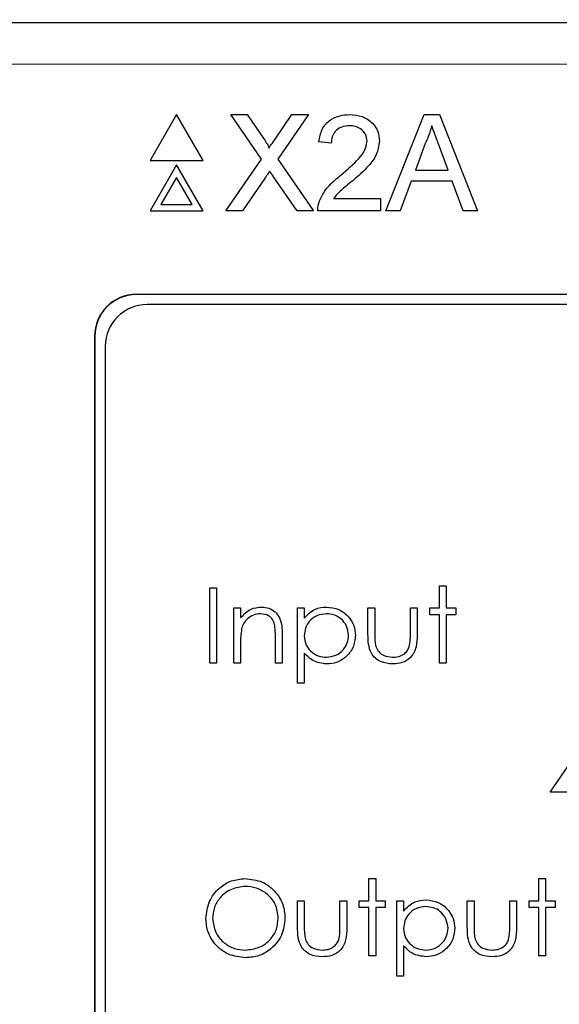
# Model space of a CAD drawing. Header units: millimetres. Extents: x 5 to 418, y 2 to 292.
# Tile 21 of 35: x 122 to 129, y 216 to 228. Entities that reach past the tile are written whole.
import ezdxf

# ---------------------------------------------------------------- set-up
doc = ezdxf.new("R2010")
doc.units = ezdxf.units.MM
doc.layers.add('SLD-0', color=7, linetype='Continuous')
doc.styles.add('SLDTEXTSTYLE0', font='TXT', dxfattribs={"width": 0.605})
doc.dimstyles.new('SLDDIMSTYLE0', dxfattribs={"dimtxt": 3.5, "dimasz": 3.302, "dimexe": 0, "dimexo": 0.0625, "dimgap": 0.875, "dimtad": 1, "dimlfac": 2, "dimrnd": 1e-09, "dimzin": 12, "dimdsep": 46, "dimtxsty": 'SLDTEXTSTYLE0', "dimsah": 1, "dimcen": 0.09, "dimadec": 0, "dimazin": 3, "dimtfac": 1, "dimtofl": 0, "dimtmove": 0, "dimatfit": 3, "dimfxl": 1, "dimfrac": 2, "dimtolj": 1, "dimtzin": 12, "dimarcsym": 0})

# ---------------------------------------------------------------- blocks, each defined once
blk = doc.blocks.new('_D_2')
at = {"layer": 'SLD-0'}
for p, q in [((136.262, 238.551), (84.775, 238.551)), ((85.775, 101.051), (85.775, 238.551)), ((136.262, 101.051), (84.775, 101.051))]:
    blk.add_line(p, q, dxfattribs=at)
for points in [[(85.775, 238.551), (85.267, 235.249), (86.283, 235.249)], [(85.775, 101.051), (86.283, 104.353), (85.267, 104.353)]]:
    blk.add_solid(points, dxfattribs=at)
at = {"layer": 'SLD-0', "insert": (81.264, 165.791), "char_height": 3.5, "attachment_point": 1, "rotation": 90, "style": 'SLDTEXTSTYLE0'}
blk.add_mtext('275', dxfattribs=at)

msp = doc.modelspace()

# ---------------------------------------------------------------- linework, layer by layer
at = {"color": 7, "linetype": 'Continuous', "lineweight": 25}
for p, q in [((120.5034, 227.5262), (152.0207, 227.5262)), ((124.1184, 226.4243), (123.8009, 225.8743)), ((124.4359, 225.8743), (124.1184, 226.4243)), ((125.1328, 225.893), (124.7667, 226.4243)), ((124.7667, 226.4243), (124.9621, 226.4243)), ((124.9621, 226.4243), (125.1627, 226.1331)), ((125.2975, 226.1328), (125.4975, 226.4243)), ((125.6956, 226.4243), (125.3295, 225.8912)), ((125.4975, 226.4243), (125.6956, 226.4243)), ((126.6224, 225.2743), (127.0789, 226.4243)), ((127.0789, 226.4243), (127.2619, 226.4243)), ((127.2619, 226.4243), (127.7185, 225.2743)), ((125.9688, 226.0852), (125.8214, 226.0999)), ((127.0918, 226.0792), (126.9741, 225.7608)), ((127.3667, 225.7608), (127.255, 226.063)), ((123.8009, 225.8743), (124.4359, 225.8743)), ((124.7078, 225.2743), (125.1328, 225.893)), ((125.3295, 225.8912), (125.7546, 225.2743)), ((124.1184, 225.8243), (123.8009, 225.2743)), ((124.4359, 225.2743), (124.1184, 225.8243)), ((126.9741, 225.7608), (127.3667, 225.7608)), ((124.1184, 225.6743), (123.9308, 225.3493)), ((124.306, 225.3493), (124.1184, 225.6743)), ((125.1777, 225.67), (124.9057, 225.2743)), ((125.559, 225.2743), (125.2791, 225.6806)), ((126.9253, 225.6281), (126.7944, 225.2743)), ((127.4155, 225.6281), (126.9253, 225.6281)), ((127.5464, 225.2743), (127.4155, 225.6281)), ((125.996, 225.4217), (126.5585, 225.4217)), ((126.5585, 225.4217), (126.5585, 225.2743)), ((123.8009, 225.2743), (124.4359, 225.2743)), ((123.9308, 225.3493), (124.306, 225.3493)), ((124.9057, 225.2743), (124.7078, 225.2743)), ((125.7546, 225.2743), (125.559, 225.2743)), ((126.5585, 225.2743), (125.8066, 225.2743)), ((126.7944, 225.2743), (126.6224, 225.2743)), ((127.7185, 225.2743), (127.5464, 225.2743)), ((148.8871, 224.2762), (123.6371, 224.2762)), ((148.8871, 224.2727), (123.6371, 224.2727)), ((148.7655, 224.1547), (123.7655, 224.1547)), ((123.1371, 223.7762), (123.1371, 203.5262)), ((123.1405, 223.7762), (123.1405, 203.5262)), ((123.2655, 223.6547), (123.2655, 203.6547)), ((124.515, 219.8701), (124.515, 220.7701)), ((124.515, 220.7701), (124.5958, 220.7701)), ((124.5958, 220.7701), (124.5958, 219.8701)), ((127.2612, 220.7932), (127.3419, 220.7932)), ((127.2612, 220.5278), (127.2612, 220.7932)), ((127.3419, 220.7932), (127.3419, 220.5278)), ((124.8035, 219.8701), (124.8035, 220.5278)), ((124.8035, 220.5278), (124.8842, 220.5278)), ((124.8842, 220.5278), (124.8842, 220.4092)), ((125.565, 220.5278), (125.6458, 220.5278)), ((125.565, 219.6278), (125.565, 220.5278)), ((125.6458, 220.5278), (125.6458, 220.4061)), ((126.4073, 220.5278), (126.4881, 220.5278)), ((126.4073, 220.2136), (126.4073, 220.5278)), ((126.4881, 220.5278), (126.4881, 220.2228)), ((126.915, 220.5278), (126.9958, 220.5278)), ((126.915, 220.2228), (126.915, 220.5278)), ((126.9958, 220.5278), (126.9958, 220.2076)), ((127.1458, 220.4471), (127.1458, 220.5278)), ((127.1458, 220.5278), (127.2612, 220.5278)), ((127.2612, 220.4471), (127.1458, 220.4471)), ((127.2612, 219.8701), (127.2612, 220.4471)), ((127.3419, 220.5278), (127.4573, 220.5278)), ((127.4573, 220.4471), (127.3419, 220.4471)), ((127.3419, 220.4471), (127.3419, 219.8701)), ((127.4573, 220.5278), (127.4573, 220.4471)), ((125.2996, 219.8701), (125.2996, 220.1795)), ((125.3804, 220.206), (125.3804, 219.8701)), ((124.8842, 220.1079), (124.8842, 219.8701)), ((125.6458, 219.9893), (125.6458, 219.6278)), ((124.5958, 219.8701), (124.515, 219.8701)), ((124.8842, 219.8701), (124.8035, 219.8701)), ((125.3804, 219.8701), (125.2996, 219.8701)), ((127.3419, 219.8701), (127.2612, 219.8701)), ((125.6458, 219.6278), (125.565, 219.6278)), ((128.5881, 218.3278), (129.0794, 219.0432)), ((129.015, 218.3278), (128.5881, 218.3278)), ((126.4189, 217.2932), (126.4996, 217.2932)), ((126.4189, 217.0278), (126.4189, 217.2932)), ((126.4996, 217.2932), (126.4996, 217.0278)), ((128.4496, 217.0278), (128.4496, 217.2932)), ((128.4496, 217.2932), (128.5304, 217.2932)), ((128.5304, 217.2932), (128.5304, 217.0278)), ((125.565, 217.0278), (125.6458, 217.0278)), ((125.565, 216.7136), (125.565, 217.0278)), ((125.6458, 217.0278), (125.6458, 216.7228)), ((126.0727, 216.7228), (126.0727, 217.0278)), ((126.0727, 217.0278), (126.1535, 217.0278)), ((126.1535, 217.0278), (126.1535, 216.7077)), ((126.3035, 216.9471), (126.3035, 217.0278)), ((126.3035, 217.0278), (126.4189, 217.0278)), ((126.4996, 217.0278), (126.615, 217.0278)), ((126.615, 217.0278), (126.615, 216.9471)), ((126.7535, 216.1278), (126.7535, 217.0278)), ((126.7535, 217.0278), (126.8342, 217.0278)), ((126.8342, 217.0278), (126.8342, 216.9061)), ((127.5958, 217.0278), (127.6765, 217.0278)), ((127.5958, 216.7136), (127.5958, 217.0278)), ((127.6765, 217.0278), (127.6765, 216.7228)), ((128.1035, 216.7228), (128.1035, 217.0278)), ((128.1035, 217.0278), (128.1842, 217.0278)), ((128.1842, 217.0278), (128.1842, 216.7077)), ((128.3342, 216.9471), (128.3342, 217.0278)), ((128.3342, 217.0278), (128.4496, 217.0278)), ((128.5304, 217.0278), (128.6458, 217.0278)), ((128.6458, 217.0278), (128.6458, 216.9471)), ((126.4189, 216.9471), (126.3035, 216.9471)), ((126.4189, 216.3701), (126.4189, 216.9471)), ((126.4996, 216.9471), (126.4996, 216.3701)), ((126.615, 216.9471), (126.4996, 216.9471)), ((128.4496, 216.9471), (128.3342, 216.9471)), ((128.4496, 216.3701), (128.4496, 216.9471)), ((128.5304, 216.9471), (128.5304, 216.3701)), ((128.6458, 216.9471), (128.5304, 216.9471)), ((126.8342, 216.4893), (126.8342, 216.1278)), ((126.4996, 216.3701), (126.4189, 216.3701)), ((128.5304, 216.3701), (128.4496, 216.3701)), ((126.8342, 216.1278), (126.7535, 216.1278))]:
    msp.add_line(p, q, dxfattribs=at)
at = {"color": 7, "linetype": 'Continuous', "lineweight": 18}
for p, q in [((152.0207, 227.0262), (120.5034, 227.0262)), ((123.6371, 224.2727), (123.6371, 224.2762)), ((123.1405, 223.7762), (123.1371, 223.7762))]:
    msp.add_line(p, q, dxfattribs=at)
at = {"color": 7, "linetype": 'Continuous', "lineweight": 25}
for centre, radius in [((123.6371, 223.7762), 0.5), ((123.6371, 223.7762), 0.4965), ((123.7655, 223.6547), 0.5)]:
    msp.add_arc(centre, radius, 90, 180, dxfattribs=at)
for points, knots in [([(125.8214, 226.0999), (125.8299, 226.1509), (125.8468, 226.2527), (125.9456, 226.3655), (126.0691, 226.4176), (126.1496, 226.4221), (126.19, 226.4243)], [0, 0, 0, 0, 0.2802428, 0.5588929, 0.7791336, 1, 1, 1, 1]), ([(126.19, 226.4243), (126.2401, 226.4208), (126.3403, 226.4138), (126.4601, 226.3342), (126.5332, 226.2248), (126.5403, 226.1462), (126.5438, 226.1068)], [0, 0, 0, 0, 0.2804796, 0.5596437, 0.7797442, 1, 1, 1, 1]), ([(126.1867, 226.2916), (126.1549, 226.2892), (126.0915, 226.2845), (126.0151, 226.2328), (125.9743, 226.1599), (125.9706, 226.1101), (125.9688, 226.0852)], [0, 0, 0, 0, 0.28041542, 0.55947548, 0.77938812, 1, 1, 1, 1]), ([(126.3964, 226.1054), (126.3925, 226.1348), (126.3847, 226.1937), (126.325, 226.2552), (126.256, 226.2874), (126.2098, 226.2902), (126.1867, 226.2916)], [0, 0, 0, 0, 0.2790515, 0.5586117, 0.7790378, 1, 1, 1, 1]), ([(127.1704, 226.2916), (127.1594, 226.2505), (127.1399, 226.1772), (127.1065, 226.1091), (127.0918, 226.0792)], [0, 0, 0, 0, 0.5598963, 1, 1, 1, 1]), ([(127.255, 226.063), (127.2391, 226.1057), (127.2109, 226.1818), (127.1828, 226.258), (127.1704, 226.2916)], [0, 0, 0, 0, 0.5600017, 1, 1, 1, 1]), ([(125.1627, 226.1331), (125.1756, 226.1135), (125.1936, 226.0862), (125.2158, 226.0503), (125.2202, 226.0324), (125.2224, 226.0234)], [0, 0, 0, 0, 0.5613489, 0.7817451, 1, 1, 1, 1]), ([(125.2224, 226.0234), (125.2364, 226.0439), (125.2614, 226.0803), (125.2865, 226.1168), (125.2975, 226.1328)], [0, 0, 0, 0, 0.5600046, 1, 1, 1, 1]), ([(126.0872, 225.7044), (126.1607, 225.7672), (126.263, 225.8547), (126.3761, 225.9915), (126.3896, 226.0676), (126.3964, 226.1054)], [0, 0, 0, 0, 0.5612958, 0.7813766, 1, 1, 1, 1]), ([(126.5438, 226.1068), (126.536, 226.0519), (126.5204, 225.9418), (126.3968, 225.7826), (126.2901, 225.691), (126.2247, 225.635)], [0, 0, 0, 0, 0.2787371, 0.5588281, 1, 1, 1, 1]), ([(125.2319, 225.749), (125.2217, 225.7344), (125.2035, 225.7081), (125.1856, 225.6817), (125.1777, 225.67)], [0, 0, 0, 0, 0.560026, 1, 1, 1, 1]), ([(125.2791, 225.6806), (125.2702, 225.6934), (125.2544, 225.7161), (125.2387, 225.739), (125.2319, 225.749)], [0, 0, 0, 0, 0.5600501, 1, 1, 1, 1]), ([(125.8221, 225.3765), (125.8415, 225.4212), (125.8736, 225.4947), (125.9461, 225.58), (126.014, 225.6451), (126.0628, 225.6846), (126.0872, 225.7044)], [0, 0, 0, 0, 0.3393978, 0.5595303, 0.7797581, 1, 1, 1, 1]), ([(126.2247, 225.635), (126.1973, 225.6124), (126.1521, 225.5751), (126.0898, 225.5226), (126.0379, 225.4767), (126.01, 225.44), (125.996, 225.4217)], [0, 0, 0, 0, 0.3400525, 0.5600601, 0.7800804, 1, 1, 1, 1]), ([(125.8066, 225.2743), (125.807, 225.2938), (125.8078, 225.3286), (125.8177, 225.3619), (125.8221, 225.3765)], [0, 0, 0, 0, 0.5598557, 1, 1, 1, 1]), ([(124.8842, 220.4092), (124.9226, 220.4506), (124.9913, 220.5246), (125.0907, 220.5348), (125.1345, 220.5394)], [0, 0, 0, 0, 0.5591445, 1, 1, 1, 1]), ([(125.1345, 220.5394), (125.164, 220.5368), (125.2229, 220.5317), (125.3003, 220.4843), (125.3789, 220.3792), (125.3798, 220.2774), (125.3804, 220.206)], [0, 0, 0, 0, 0.1870211, 0.3738935, 0.5606119, 1, 1, 1, 1]), ([(125.6458, 220.4061), (125.6867, 220.4493), (125.76, 220.5266), (125.8651, 220.5355), (125.9115, 220.5394)], [0, 0, 0, 0, 0.5584202, 1, 1, 1, 1]), ([(125.9115, 220.5394), (125.962, 220.5336), (126.0629, 220.5221), (126.1754, 220.4306), (126.2464, 220.3197), (126.2537, 220.2404), (126.2573, 220.2008)], [0, 0, 0, 0, 0.2796246, 0.5594274, 0.7797009, 1, 1, 1, 1]), ([(125.1204, 220.4586), (125.0919, 220.4556), (125.0349, 220.4497), (124.968, 220.4035), (124.9193, 220.3479), (124.9042, 220.3056), (124.8967, 220.2845)], [0, 0, 0, 0, 0.2795537, 0.5593745, 0.7796921, 1, 1, 1, 1]), ([(125.2901, 220.3292), (125.2836, 220.3501), (125.2707, 220.3919), (125.2122, 220.4494), (125.1552, 220.4551), (125.1204, 220.4586)], [0, 0, 0, 0, 0.2812103, 0.56132977, 1, 1, 1, 1]), ([(125.9108, 220.4586), (125.8718, 220.4544), (125.794, 220.4461), (125.7062, 220.3762), (125.6534, 220.2894), (125.6483, 220.2282), (125.6458, 220.1976)], [0, 0, 0, 0, 0.2797466, 0.5593146, 0.7795238, 1, 1, 1, 1]), ([(126.1765, 220.1999), (126.1712, 220.2383), (126.1605, 220.3152), (126.0894, 220.4009), (126.0016, 220.4503), (125.9411, 220.4559), (125.9108, 220.4586)], [0, 0, 0, 0, 0.27939503, 0.55909589, 0.77951323, 1, 1, 1, 1]), ([(125.2996, 220.1795), (125.2998, 220.2076), (125.3001, 220.2577), (125.2931, 220.3073), (125.2901, 220.3292)], [0, 0, 0, 0, 0.560267, 1, 1, 1, 1]), ([(124.8967, 220.2845), (124.8922, 220.2517), (124.8841, 220.1931), (124.8842, 220.134), (124.8842, 220.1079)], [0, 0, 0, 0, 0.55964, 1, 1, 1, 1]), ([(125.6458, 220.1976), (125.6501, 220.1587), (125.6587, 220.081), (125.7322, 219.9958), (125.8209, 219.9481), (125.8817, 219.9423), (125.9121, 219.9394)], [0, 0, 0, 0, 0.2796617, 0.558877, 0.7794546, 1, 1, 1, 1]), ([(125.9121, 219.9394), (125.9505, 219.9442), (126.0275, 219.9538), (126.114, 220.0235), (126.1664, 220.1093), (126.1732, 220.1697), (126.1765, 220.1999)], [0, 0, 0, 0, 0.27963212, 0.55924823, 0.7797702, 1, 1, 1, 1]), ([(126.2573, 220.2008), (126.2514, 220.1502), (126.2397, 220.0489), (126.1457, 219.9377), (126.0333, 219.8689), (125.9538, 219.862), (125.914, 219.8586)], [0, 0, 0, 0, 0.2795344, 0.5592682, 0.7795596, 1, 1, 1, 1]), ([(126.7021, 219.8586), (126.652, 219.8626), (126.5523, 219.8705), (126.4124, 220.002), (126.4093, 220.1333), (126.4073, 220.2136)], [0, 0, 0, 0, 0.2809707, 0.5597877, 1, 1, 1, 1]), ([(126.4881, 220.2228), (126.488, 220.1938), (126.4879, 220.1422), (126.4969, 220.0914), (126.5009, 220.069)], [0, 0, 0, 0, 0.560364, 1, 1, 1, 1]), ([(126.9958, 220.2076), (126.995, 220.1585), (126.9936, 220.0608), (126.9303, 219.9325), (126.8177, 219.8659), (126.7407, 219.861), (126.7021, 219.8586)], [0, 0, 0, 0, 0.2814959, 0.5596491, 0.7793012, 1, 1, 1, 1]), ([(126.9017, 220.0625), (126.9066, 220.0922), (126.9154, 220.1453), (126.9151, 220.1991), (126.915, 220.2228)], [0, 0, 0, 0, 0.5594008, 1, 1, 1, 1]), ([(126.5009, 220.069), (126.5108, 220.047), (126.5307, 220.0028), (126.6031, 219.9503), (126.665, 219.9435), (126.7028, 219.9394)], [0, 0, 0, 0, 0.2801312, 0.5605528, 1, 1, 1, 1]), ([(126.7028, 219.9394), (126.7262, 219.9407), (126.773, 219.9435), (126.8329, 219.9717), (126.8783, 220.0124), (126.8939, 220.0458), (126.9017, 220.0625)], [0, 0, 0, 0, 0.280274, 0.5600176, 0.7800944, 1, 1, 1, 1]), ([(125.914, 219.8586), (125.8555, 219.8664), (125.7507, 219.8804), (125.6779, 219.956), (125.6458, 219.9893)], [0, 0, 0, 0, 0.5584635, 1, 1, 1, 1]), ([(124.4689, 216.8162), (124.4772, 216.8856), (124.4938, 217.0245), (124.617, 217.1827), (124.7725, 217.2769), (124.8816, 217.2878), (124.9362, 217.2932)], [0, 0, 0, 0, 0.2797259, 0.5593255, 0.7796794, 1, 1, 1, 1]), ([(124.9362, 217.2932), (125.0067, 217.2858), (125.1477, 217.271), (125.3054, 217.1433), (125.4011, 216.9865), (125.4104, 216.8759), (125.415, 216.8205)], [0, 0, 0, 0, 0.2797677, 0.559358, 0.7795776, 1, 1, 1, 1]), ([(124.9401, 217.2009), (124.8833, 217.1935), (124.7697, 217.1788), (124.6397, 217.0786), (124.5619, 216.951), (124.5537, 216.8614), (124.5496, 216.8165)], [0, 0, 0, 0, 0.2796278, 0.5593491, 0.7796321, 1, 1, 1, 1]), ([(125.3342, 216.8207), (125.3273, 216.8778), (125.3135, 216.9921), (125.204, 217.116), (125.0743, 217.1877), (124.9848, 217.1965), (124.9401, 217.2009)], [0, 0, 0, 0, 0.2794645, 0.5588683, 0.7795141, 1, 1, 1, 1]), ([(126.8342, 216.9061), (126.8752, 216.9493), (126.9485, 217.0266), (127.0536, 217.0355), (127.1, 217.0394)], [0, 0, 0, 0, 0.5584109, 1, 1, 1, 1]), ([(127.1, 217.0394), (127.1504, 217.0336), (127.2514, 217.0221), (127.3638, 216.9306), (127.4349, 216.8197), (127.4421, 216.7404), (127.4458, 216.7008)], [0, 0, 0, 0, 0.2796248, 0.5594277, 0.7797005, 1, 1, 1, 1]), ([(127.0993, 216.9586), (127.0603, 216.9544), (126.9824, 216.9461), (126.8947, 216.8762), (126.8418, 216.7894), (126.8368, 216.7282), (126.8342, 216.6976)], [0, 0, 0, 0, 0.2797466, 0.5593146, 0.7795238, 1, 1, 1, 1]), ([(127.365, 216.6999), (127.3597, 216.7383), (127.3489, 216.8152), (127.2778, 216.9009), (127.1901, 216.9503), (127.1295, 216.9559), (127.0993, 216.9586)], [0, 0, 0, 0, 0.27939596, 0.55909724, 0.7795129, 1, 1, 1, 1]), ([(124.9434, 216.3471), (124.8736, 216.3548), (124.7342, 216.3702), (124.579, 216.4974), (124.4834, 216.652), (124.4737, 216.7614), (124.4689, 216.8162)], [0, 0, 0, 0, 0.2796629, 0.5593512, 0.7796393, 1, 1, 1, 1]), ([(124.5496, 216.8165), (124.5565, 216.7598), (124.5703, 216.6463), (124.6791, 216.524), (124.8066, 216.4503), (124.8956, 216.443), (124.9401, 216.4394)], [0, 0, 0, 0, 0.2794112, 0.5590725, 0.7794782, 1, 1, 1, 1]), ([(124.9401, 216.4394), (124.9973, 216.4459), (125.1115, 216.4589), (125.244, 216.5575), (125.3218, 216.6858), (125.3301, 216.7757), (125.3342, 216.8207)], [0, 0, 0, 0, 0.2798315, 0.5593914, 0.7796519, 1, 1, 1, 1]), ([(125.415, 216.8205), (125.4071, 216.7507), (125.3913, 216.611), (125.2631, 216.4562), (125.1079, 216.3611), (124.9982, 216.3517), (124.9434, 216.3471)], [0, 0, 0, 0, 0.2796338, 0.5593417, 0.7795984, 1, 1, 1, 1]), ([(125.8598, 216.3586), (125.8097, 216.3626), (125.71, 216.3705), (125.5701, 216.502), (125.5669, 216.6333), (125.565, 216.7136)], [0, 0, 0, 0, 0.2809707, 0.5597877, 1, 1, 1, 1]), ([(125.6458, 216.7228), (125.6457, 216.6938), (125.6455, 216.6422), (125.6546, 216.5914), (125.6586, 216.569)], [0, 0, 0, 0, 0.560364, 1, 1, 1, 1]), ([(126.1535, 216.7077), (126.1527, 216.6585), (126.1513, 216.5608), (126.088, 216.4325), (125.9754, 216.3659), (125.8984, 216.361), (125.8598, 216.3586)], [0, 0, 0, 0, 0.2815096, 0.5596498, 0.7793016, 1, 1, 1, 1]), ([(126.0594, 216.5625), (126.0643, 216.5922), (126.0731, 216.6453), (126.0728, 216.6991), (126.0727, 216.7228)], [0, 0, 0, 0, 0.5594008, 1, 1, 1, 1]), ([(126.8342, 216.6976), (126.8385, 216.6587), (126.8471, 216.581), (126.9207, 216.4958), (127.0094, 216.4481), (127.0702, 216.4423), (127.1005, 216.4394)], [0, 0, 0, 0, 0.2796617, 0.558877, 0.7794546, 1, 1, 1, 1]), ([(127.1005, 216.4394), (127.139, 216.4442), (127.216, 216.4538), (127.3024, 216.5235), (127.3548, 216.6093), (127.3616, 216.6697), (127.365, 216.6999)], [0, 0, 0, 0, 0.27963212, 0.55924823, 0.7797702, 1, 1, 1, 1]), ([(127.4458, 216.7008), (127.4399, 216.6502), (127.4282, 216.5489), (127.3342, 216.4377), (127.2218, 216.3689), (127.1423, 216.362), (127.1025, 216.3586)], [0, 0, 0, 0, 0.2795346, 0.5592695, 0.7795595, 1, 1, 1, 1]), ([(127.8905, 216.3586), (127.8405, 216.3626), (127.7407, 216.3705), (127.6009, 216.502), (127.5977, 216.6333), (127.5958, 216.7136)], [0, 0, 0, 0, 0.2809707, 0.5597877, 1, 1, 1, 1]), ([(127.6765, 216.7228), (127.6765, 216.6938), (127.6763, 216.6422), (127.6854, 216.5914), (127.6893, 216.569)], [0, 0, 0, 0, 0.560364, 1, 1, 1, 1]), ([(128.1842, 216.7077), (128.1835, 216.6585), (128.182, 216.5608), (128.1188, 216.4325), (128.0062, 216.3659), (127.9291, 216.361), (127.8905, 216.3586)], [0, 0, 0, 0, 0.2815096, 0.5596498, 0.7793016, 1, 1, 1, 1]), ([(128.0901, 216.5625), (128.095, 216.5922), (128.1038, 216.6453), (128.1036, 216.6991), (128.1035, 216.7228)], [0, 0, 0, 0, 0.5594008, 1, 1, 1, 1]), ([(125.6586, 216.569), (125.6685, 216.547), (125.6884, 216.5028), (125.7608, 216.4503), (125.8227, 216.4435), (125.8605, 216.4394)], [0, 0, 0, 0, 0.2801312, 0.5605528, 1, 1, 1, 1]), ([(125.8605, 216.4394), (125.8839, 216.4407), (125.9307, 216.4435), (125.9906, 216.4717), (126.036, 216.5124), (126.0516, 216.5458), (126.0594, 216.5625)], [0, 0, 0, 0, 0.280274, 0.5600176, 0.7800944, 1, 1, 1, 1]), ([(127.6893, 216.569), (127.6993, 216.547), (127.7192, 216.5028), (127.7916, 216.4503), (127.8535, 216.4435), (127.8913, 216.4394)], [0, 0, 0, 0, 0.2801291, 0.5605533, 1, 1, 1, 1]), ([(127.8913, 216.4394), (127.9147, 216.4407), (127.9614, 216.4435), (128.0214, 216.4717), (128.0668, 216.5124), (128.0824, 216.5458), (128.0901, 216.5625)], [0, 0, 0, 0, 0.280274, 0.5600176, 0.7800944, 1, 1, 1, 1]), ([(127.1025, 216.3586), (127.044, 216.3664), (126.9391, 216.3804), (126.8664, 216.456), (126.8342, 216.4893)], [0, 0, 0, 0, 0.5584635, 1, 1, 1, 1])]:
    msp.add_open_spline(points, degree=3, knots=knots, dxfattribs=at)

# ---------------------------------------------------------------- dimensions: what is measured, and where the dimension line sits
at = {"layer": 'SLD-0'}
dim = msp.add_linear_dim(base=(85.7753, 238.5512), p1=(136.2621, 101.0512), p2=(136.2621, 238.5512), angle=90, dimstyle='SLDDIMSTYLE0', dxfattribs=at)
dim.commit()
dim.dimension.update_dxf_attribs({"geometry": '_D_2', "text_midpoint": (85.7753, 169.8012), "dimtype": 160})

doc.saveas('drawing.dxf')
